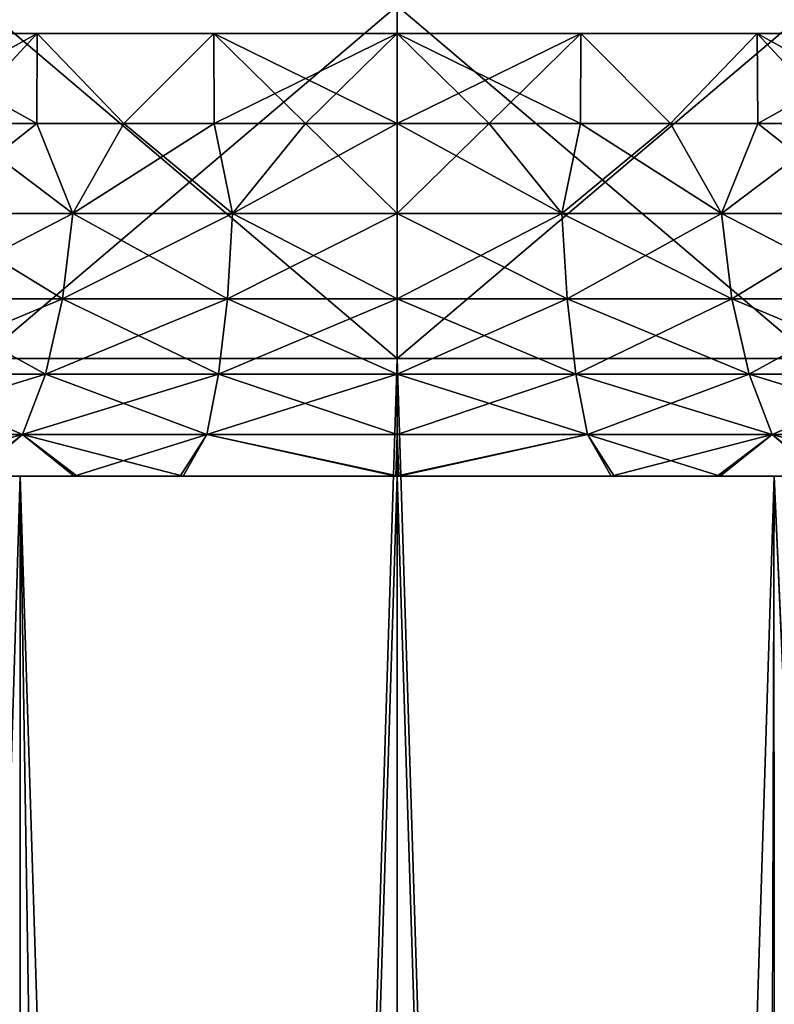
# Model space of a CAD drawing. Header units: millimetres. Extents: x -27 to 78, y -1 to 325.
# Tile 55 of 128: x -3 to 3, y 113 to 121. Entities that reach past the tile are written whole.
import ezdxf

# ---------------------------------------------------------------- set-up
doc = ezdxf.new("R2010")
doc.units = ezdxf.units.MM
doc.header["$LTSCALE"] = 65.185185
for name, color, linetype in [('1', 7, 'CONTINUOUS'), ('2', 7, 'CONTINUOUS'), ('234', 7, 'CONTINUOUS'), ('3', 7, 'CONTINUOUS'), ('4', 7, 'CONTINUOUS'), ('42', 7, 'CONTINUOUS'), ('43', 7, 'CONTINUOUS'), ('44', 7, 'CONTINUOUS'), ('45', 7, 'CONTINUOUS'), ('46', 7, 'CONTINUOUS'), ('47', 7, 'CONTINUOUS'), ('48', 7, 'CONTINUOUS'), ('49', 7, 'CONTINUOUS')]:
    doc.layers.add(name, color=color, linetype=linetype)

msp = doc.modelspace()

# ---------------------------------------------------------------- linework, layer by layer
at = {"layer": '1', "color": 7, "linetype": 'CONTINUOUS', "true_color": 0x96918c}
for points in [[(-3.5198, 6.4, 22.2229), (0, 6.4, 22.5), (-3.5196, 118.4, 22.2229), (-3.5198, 6.4, 22.2229)], [(0, 6.4, -22.5), (-3.5198, 6.4, -22.2229), (0, 118.4, -22.5), (0, 6.4, -22.5)], [(0, 118.4, -22.5), (-3.5198, 6.4, -22.2229), (-3.5196, 118.4, -22.2229), (0, 118.4, -22.5)], [(-3.5196, 118.4, 22.2229), (0, 6.4, 22.5), (0, 118.4, 22.5), (-3.5196, 118.4, 22.2229)]]:
    msp.add_3dface(points, dxfattribs=at)
at = {"layer": '2', "color": 7, "linetype": 'CONTINUOUS', "true_color": 0x96918c}
for points in [[(0, 118.4, 22.5), (0, 6.4, 22.5), (3.5198, 6.4, 22.2229), (0, 118.4, 22.5)], [(0, 6.4, -22.5), (0, 118.4, -22.5), (3.5196, 118.4, -22.2229), (0, 6.4, -22.5)], [(0, 6.4, -22.5), (3.5196, 118.4, -22.2229), (3.5198, 6.4, -22.2229), (0, 6.4, -22.5)], [(3.5196, 118.4, 22.2229), (0, 118.4, 22.5), (3.5198, 6.4, 22.2229), (3.5196, 118.4, 22.2229)]]:
    msp.add_3dface(points, dxfattribs=at)
at = {"layer": '234', "linetype": 'CONTINUOUS'}
for points in [[(8, 121.1625), (-8, 121.1625), (-7.8462, 121.1625, -1.5609), (8, 121.1625)], [(-8, 121.1625), (8, 121.1625), (7.8462, 121.1625, 1.5609), (-8, 121.1625)], [(-8, 121.1625), (7.8462, 121.1625, 1.5609), (-7.8462, 121.1625, 1.5609), (-8, 121.1625)], [(8, 121.1625), (-7.8462, 121.1625, -1.5609), (7.8462, 121.1625, -1.5609), (8, 121.1625)], [(-7.8462, 121.1625, -1.5609), (-7.391, 121.1625, -3.0615), (7.8462, 121.1625, -1.5609), (-7.8462, 121.1625, -1.5609)], [(7.8462, 121.1625, 1.5609), (7.391, 121.1625, 3.0615), (-7.8462, 121.1625, 1.5609), (7.8462, 121.1625, 1.5609)], [(7.391, 121.1625, 3.0615), (-7.391, 121.1625, 3.0615), (-7.8462, 121.1625, 1.5609), (7.391, 121.1625, 3.0615)], [(-7.391, 121.1625, -3.0615), (-6.6518, 121.1625, -4.4444), (7.391, 121.1625, -3.0615), (-7.391, 121.1625, -3.0615)], [(-7.391, 121.1625, -3.0615), (7.391, 121.1625, -3.0615), (7.8462, 121.1625, -1.5609), (-7.391, 121.1625, -3.0615)], [(7.391, 121.1625, 3.0615), (6.6518, 121.1625, 4.4444), (-7.391, 121.1625, 3.0615), (7.391, 121.1625, 3.0615)], [(6.6518, 121.1625, 4.4444), (-6.6518, 121.1625, 4.4444), (-7.391, 121.1625, 3.0615), (6.6518, 121.1625, 4.4444)], [(-6.6518, 121.1625, -4.4444), (-5.6569, 121.1625, -5.6569), (6.6518, 121.1625, -4.4444), (-6.6518, 121.1625, -4.4444)], [(-6.6518, 121.1625, -4.4444), (6.6518, 121.1625, -4.4444), (7.391, 121.1625, -3.0615), (-6.6518, 121.1625, -4.4444)], [(6.6518, 121.1625, 4.4444), (5.6569, 121.1625, 5.6569), (-6.6518, 121.1625, 4.4444), (6.6518, 121.1625, 4.4444)], [(5.6569, 121.1625, 5.6569), (-5.6569, 121.1625, 5.6569), (-6.6518, 121.1625, 4.4444), (5.6569, 121.1625, 5.6569)], [(-5.6569, 121.1625, -5.6569), (-4.4444, 121.1625, -6.6518), (5.6569, 121.1625, -5.6569), (-5.6569, 121.1625, -5.6569)], [(-5.6569, 121.1625, -5.6569), (5.6569, 121.1625, -5.6569), (6.6518, 121.1625, -4.4444), (-5.6569, 121.1625, -5.6569)], [(5.6569, 121.1625, 5.6569), (4.4444, 121.1625, 6.6518), (-5.6569, 121.1625, 5.6569), (5.6569, 121.1625, 5.6569)], [(4.4444, 121.1625, 6.6518), (-4.4444, 121.1625, 6.6518), (-5.6569, 121.1625, 5.6569), (4.4444, 121.1625, 6.6518)], [(-4.4444, 121.1625, -6.6518), (-3.0615, 121.1625, -7.391), (4.4444, 121.1625, -6.6518), (-4.4444, 121.1625, -6.6518)], [(-4.4444, 121.1625, -6.6518), (4.4444, 121.1625, -6.6518), (5.6569, 121.1625, -5.6569), (-4.4444, 121.1625, -6.6518)], [(4.4444, 121.1625, 6.6518), (3.0615, 121.1625, 7.391), (-4.4444, 121.1625, 6.6518), (4.4444, 121.1625, 6.6518)], [(3.0615, 121.1625, 7.391), (-3.0615, 121.1625, 7.391), (-4.4444, 121.1625, 6.6518), (3.0615, 121.1625, 7.391)], [(-3.0615, 121.1625, -7.391), (-1.5609, 121.1625, -7.8462), (3.0615, 121.1625, -7.391), (-3.0615, 121.1625, -7.391)], [(-3.0615, 121.1625, -7.391), (3.0615, 121.1625, -7.391), (4.4444, 121.1625, -6.6518), (-3.0615, 121.1625, -7.391)], [(3.0615, 121.1625, 7.391), (1.5609, 121.1625, 7.8462), (-3.0615, 121.1625, 7.391), (3.0615, 121.1625, 7.391)], [(1.5609, 121.1625, 7.8462), (-1.5609, 121.1625, 7.8462), (-3.0615, 121.1625, 7.391), (1.5609, 121.1625, 7.8462)], [(-1.5609, 121.1625, -7.8462), (0, 121.1625, -8), (1.5609, 121.1625, -7.8462), (-1.5609, 121.1625, -7.8462)], [(-1.5609, 121.1625, -7.8462), (1.5609, 121.1625, -7.8462), (3.0615, 121.1625, -7.391), (-1.5609, 121.1625, -7.8462)], [(1.5609, 121.1625, 7.8462), (0, 121.1625, 8), (-1.5609, 121.1625, 7.8462), (1.5609, 121.1625, 7.8462)]]:
    msp.add_3dface(points, dxfattribs=at)
at = {"layer": '3', "color": 7, "linetype": 'CONTINUOUS', "true_color": 0x96918c}
for points in [[(-6.3353, 117.4, 19.4965), (-3.2067, 117.4, 20.2476), (-6.332, 16.2124, 19.4976), (-6.3353, 117.4, 19.4965)], [(-3.2067, 117.4, -20.2476), (-6.3353, 117.4, -19.4965), (-3.2142, 15.6812, -20.2464), (-3.2067, 117.4, -20.2476)], [(-6.332, 16.2124, 19.4976), (-3.2067, 117.4, 20.2476), (-3.2055, 16.2436, 20.2478), (-6.332, 16.2124, 19.4976)], [(-1.6102, 15.6655, -20.4367), (-3.2067, 117.4, -20.2476), (-3.2142, 15.6812, -20.2464), (-1.6102, 15.6655, -20.4367)], [(-3.2067, 117.4, 20.2476), (0, 117.4, 20.5), (-3.2055, 16.2436, 20.2478), (-3.2067, 117.4, 20.2476)], [(0, 117.4, -20.5), (-3.2067, 117.4, -20.2476), (0, 15.6499, -20.5), (0, 117.4, -20.5)], [(0, 15.6499, -20.5), (-3.2067, 117.4, -20.2476), (-1.6102, 15.6655, -20.4367), (0, 15.6499, -20.5)], [(-3.2055, 16.2436, 20.2478), (0, 117.4, 20.5), (0, 16.2749, 20.5), (-3.2055, 16.2436, 20.2478)]]:
    msp.add_3dface(points, dxfattribs=at)
at = {"layer": '4', "color": 7, "linetype": 'CONTINUOUS', "true_color": 0x96918c}
for points in [[(0, 16.2749, 20.5), (0, 117.4, 20.5), (3.2066, 117.4, 20.2476), (0, 16.2749, 20.5)], [(0, 117.4, -20.5), (0, 15.6499, -20.5), (3.2128, 15.6186, -20.2467), (0, 117.4, -20.5)], [(3.2066, 117.4, -20.2476), (0, 117.4, -20.5), (3.2128, 15.6186, -20.2467), (3.2066, 117.4, -20.2476)], [(0, 16.2749, 20.5), (3.2066, 117.4, 20.2476), (2.8677, 16.3028, 20.2984), (0, 16.2749, 20.5)], [(2.8677, 16.3028, 20.2984), (3.2066, 117.4, 20.2476), (5, 76.6114, 19.8809), (2.8677, 16.3028, 20.2984)], [(3.2066, 117.4, 20.2476), (6.3352, 117.4, 19.4965), (5, 76.6114, 19.8809), (3.2066, 117.4, 20.2476)]]:
    msp.add_3dface(points, dxfattribs=at)
at = {"layer": '42', "color": 7, "linetype": 'CONTINUOUS', "true_color": 0x96918c}
for points in [[(-3.5366, 118.4, -22.3216), (-3.5359, 121.4, -22.3217), (-0.0003, 118.4, -22.6), (-3.5366, 118.4, -22.3216)], [(-3.5359, 121.4, -22.3217), (0.0003, 121.4, -22.6), (-0.0003, 118.4, -22.6), (-3.5359, 121.4, -22.3217)], [(-0.0003, 118.4, -22.6), (0.0003, 121.4, -22.6), (3.5359, 118.4, -22.3217), (-0.0003, 118.4, -22.6)], [(0.0003, 121.4, -22.6), (3.5366, 121.4, -22.3216), (3.5359, 118.4, -22.3217), (0.0003, 121.4, -22.6)]]:
    msp.add_3dface(points, dxfattribs=at)
at = {"layer": '43', "color": 7, "linetype": 'CONTINUOUS', "true_color": 0x96918c}
for points in [[(-0.0003, 121.4, 22.6), (-3.5366, 121.4, 22.3216), (-3.5359, 118.4, 22.3217), (-0.0003, 121.4, 22.6)], [(0.0003, 118.4, 22.6), (-0.0003, 121.4, 22.6), (-3.5359, 118.4, 22.3217), (0.0003, 118.4, 22.6)], [(3.5359, 121.4, 22.3217), (-0.0003, 121.4, 22.6), (0.0003, 118.4, 22.6), (3.5359, 121.4, 22.3217)], [(3.5366, 118.4, 22.3216), (3.5359, 121.4, 22.3217), (0.0003, 118.4, 22.6), (3.5366, 118.4, 22.3216)]]:
    msp.add_3dface(points, dxfattribs=at)
at = {"layer": '44', "color": 7, "linetype": 'CONTINUOUS', "true_color": 0x96918c}
for points in [[(0, 118.4, -22.5), (-3.5196, 118.4, -22.2229), (-3.5366, 118.4, -22.3216), (0, 118.4, -22.5)], [(0, 118.4, -22.5), (-3.5366, 118.4, -22.3216), (-0.0003, 118.4, -22.6), (0, 118.4, -22.5)], [(-3.5196, 118.4, 22.2229), (0, 118.4, 22.5), (-3.5359, 118.4, 22.3217), (-3.5196, 118.4, 22.2229)], [(0, 118.4, 22.5), (0.0003, 118.4, 22.6), (-3.5359, 118.4, 22.3217), (0, 118.4, 22.5)], [(0, 118.4, -22.5), (-0.0003, 118.4, -22.6), (3.5359, 118.4, -22.3217), (0, 118.4, -22.5)], [(3.5196, 118.4, -22.2229), (0, 118.4, -22.5), (3.5359, 118.4, -22.3217), (3.5196, 118.4, -22.2229)], [(0, 118.4, 22.5), (3.5196, 118.4, 22.2229), (3.5366, 118.4, 22.3216), (0, 118.4, 22.5)], [(0, 118.4, 22.5), (3.5366, 118.4, 22.3216), (0.0003, 118.4, 22.6), (0, 118.4, 22.5)]]:
    msp.add_3dface(points, dxfattribs=at)
at = {"layer": '45', "color": 7, "linetype": 'CONTINUOUS', "true_color": 0x96918c}
for points in [[(-16.5847, 117.4, 12.0497), (-18.2658, 117.4, 9.3064), (16.5847, 117.4, 12.0497), (-16.5847, 117.4, 12.0497)], [(16.5847, 117.4, 12.0497), (-18.2658, 117.4, 9.3064), (-0.0129, 117.4, 9.9999), (16.5847, 117.4, 12.0497)], [(-0.0129, 117.4, 9.9999), (-18.2658, 117.4, 9.3064), (-1.846, 117.4, 9.8282), (-0.0129, 117.4, 9.9999)], [(-1.846, 117.4, 9.8282), (-18.2658, 117.4, 9.3064), (-2.7471, 117.4, 9.6152), (-1.846, 117.4, 9.8282)], [(-2.7471, 117.4, 9.6152), (-18.2658, 117.4, 9.3064), (-3.6297, 117.4, 9.3176), (-2.7471, 117.4, 9.6152)], [(-14.4957, 117.4, 14.4957), (-16.5847, 117.4, 12.0497), (14.4957, 117.4, 14.4957), (-14.4957, 117.4, 14.4957)], [(-16.5847, 117.4, 12.0497), (16.5847, 117.4, 12.0497), (14.4957, 117.4, 14.4957), (-16.5847, 117.4, 12.0497)], [(-16.5847, 117.4, -12.0497), (-14.4957, 117.4, -14.4957), (16.5847, 117.4, -12.0497), (-16.5847, 117.4, -12.0497)], [(-16.5847, 117.4, -12.0497), (16.5847, 117.4, -12.0497), (18.2659, 117.4, -9.3063), (-16.5847, 117.4, -12.0497)], [(-16.5847, 117.4, -12.0497), (18.2659, 117.4, -9.3063), (0.0129, 117.4, -9.9999), (-16.5847, 117.4, -12.0497)], [(-3.6051, 117.4, -9.3272), (-16.5847, 117.4, -12.0497), (-2.7219, 117.4, -9.6224), (-3.6051, 117.4, -9.3272)], [(-2.7219, 117.4, -9.6224), (-16.5847, 117.4, -12.0497), (-1.8201, 117.4, -9.833), (-2.7219, 117.4, -9.6224)], [(-1.8201, 117.4, -9.833), (-16.5847, 117.4, -12.0497), (0.0129, 117.4, -9.9999), (-1.8201, 117.4, -9.833)], [(-12.0497, 117.4, 16.5847), (-14.4957, 117.4, 14.4957), (12.0497, 117.4, 16.5847), (-12.0497, 117.4, 16.5847)], [(-14.4957, 117.4, 14.4957), (14.4957, 117.4, 14.4957), (12.0497, 117.4, 16.5847), (-14.4957, 117.4, 14.4957)], [(-14.4957, 117.4, -14.4957), (-12.0497, 117.4, -16.5847), (14.4957, 117.4, -14.4957), (-14.4957, 117.4, -14.4957)], [(-14.4957, 117.4, -14.4957), (14.4957, 117.4, -14.4957), (16.5847, 117.4, -12.0497), (-14.4957, 117.4, -14.4957)], [(-9.3064, 117.4, 18.2658), (-12.0497, 117.4, 16.5847), (9.3063, 117.4, 18.2659), (-9.3064, 117.4, 18.2658)], [(-12.0497, 117.4, 16.5847), (12.0497, 117.4, 16.5847), (9.3063, 117.4, 18.2659), (-12.0497, 117.4, 16.5847)], [(-12.0497, 117.4, -16.5847), (-9.3064, 117.4, -18.2658), (12.0497, 117.4, -16.5847), (-12.0497, 117.4, -16.5847)], [(-12.0497, 117.4, -16.5847), (12.0497, 117.4, -16.5847), (14.4957, 117.4, -14.4957), (-12.0497, 117.4, -16.5847)], [(-6.3353, 117.4, 19.4965), (-9.3064, 117.4, 18.2658), (6.3352, 117.4, 19.4965), (-6.3353, 117.4, 19.4965)], [(-9.3064, 117.4, 18.2658), (9.3063, 117.4, 18.2659), (6.3352, 117.4, 19.4965), (-9.3064, 117.4, 18.2658)], [(-9.3064, 117.4, -18.2658), (-6.3353, 117.4, -19.4965), (9.3063, 117.4, -18.2659), (-9.3064, 117.4, -18.2658)], [(-9.3064, 117.4, -18.2658), (9.3063, 117.4, -18.2659), (12.0497, 117.4, -16.5847), (-9.3064, 117.4, -18.2658)], [(-3.2067, 117.4, 20.2476), (-6.3353, 117.4, 19.4965), (3.2066, 117.4, 20.2476), (-3.2067, 117.4, 20.2476)], [(-6.3353, 117.4, 19.4965), (6.3352, 117.4, 19.4965), (3.2066, 117.4, 20.2476), (-6.3353, 117.4, 19.4965)], [(-6.3353, 117.4, -19.4965), (-3.2067, 117.4, -20.2476), (6.3352, 117.4, -19.4965), (-6.3353, 117.4, -19.4965)], [(-6.3353, 117.4, -19.4965), (6.3352, 117.4, -19.4965), (9.3063, 117.4, -18.2659), (-6.3353, 117.4, -19.4965)], [(0, 117.4, 20.5), (-3.2067, 117.4, 20.2476), (3.2066, 117.4, 20.2476), (0, 117.4, 20.5)], [(-3.2067, 117.4, -20.2476), (0, 117.4, -20.5), (3.2066, 117.4, -20.2476), (-3.2067, 117.4, -20.2476)], [(-3.2067, 117.4, -20.2476), (3.2066, 117.4, -20.2476), (6.3352, 117.4, -19.4965), (-3.2067, 117.4, -20.2476)], [(1.8201, 117.4, 9.833), (16.5847, 117.4, 12.0497), (-0.0129, 117.4, 9.9999), (1.8201, 117.4, 9.833)], [(0.0129, 117.4, -9.9999), (18.2659, 117.4, -9.3063), (1.846, 117.4, -9.8282), (0.0129, 117.4, -9.9999)], [(2.7219, 117.4, 9.6224), (16.5847, 117.4, 12.0497), (1.8201, 117.4, 9.833), (2.7219, 117.4, 9.6224)], [(1.846, 117.4, -9.8282), (18.2659, 117.4, -9.3063), (2.7471, 117.4, -9.6152), (1.846, 117.4, -9.8282)], [(3.6051, 117.4, 9.3272), (16.5847, 117.4, 12.0497), (2.7219, 117.4, 9.6224), (3.6051, 117.4, 9.3272)], [(2.7471, 117.4, -9.6152), (18.2659, 117.4, -9.3063), (3.6297, 117.4, -9.3176), (2.7471, 117.4, -9.6152)]]:
    msp.add_3dface(points, dxfattribs=at)
at = {"layer": '46', "color": 7, "linetype": 'CONTINUOUS', "true_color": 0x96918c}
for points in [[(-2.7586, 119.634, -7.5791), (-3.7725, 120.4, -7.0547), (-4.0328, 119.634, -6.9849), (-2.7586, 119.634, -7.5791)], [(-3.0656, 120.4, -7.3893), (-3.7725, 120.4, -7.0547), (-2.7586, 119.634, -7.5791), (-3.0656, 120.4, -7.3893)], [(-2.3236, 120.4, -7.6551), (-3.0656, 120.4, -7.3893), (-2.7586, 119.634, -7.5791), (-2.3236, 120.4, -7.6551)], [(-1.4006, 119.634, -7.943), (-2.3236, 120.4, -7.6551), (-2.7586, 119.634, -7.5791), (-1.4006, 119.634, -7.943)], [(-1.5579, 120.4, -7.8468), (-2.3236, 120.4, -7.6551), (-1.4006, 119.634, -7.943), (-1.5579, 120.4, -7.8468)], [(-0.7805, 120.4, -7.9618), (-1.5579, 120.4, -7.8468), (-1.4006, 119.634, -7.943), (-0.7805, 120.4, -7.9618)], [(0, 119.634, -8.0655), (-0.7805, 120.4, -7.9618), (-1.4006, 119.634, -7.943), (0, 119.634, -8.0655)], [(0, 120.4, -8), (-0.7805, 120.4, -7.9618), (0, 119.634, -8.0655), (0, 120.4, -8)], [(0.7805, 120.4, -7.9618), (0, 120.4, -8), (1.4006, 119.634, -7.943), (0.7805, 120.4, -7.9618)], [(1.4006, 119.634, -7.943), (0, 120.4, -8), (0, 119.634, -8.0655), (1.4006, 119.634, -7.943)], [(1.5579, 120.4, -7.8468), (0.7805, 120.4, -7.9618), (1.4006, 119.634, -7.943), (1.5579, 120.4, -7.8468)], [(2.7586, 119.634, -7.5791), (1.5579, 120.4, -7.8468), (1.4006, 119.634, -7.943), (2.7586, 119.634, -7.5791)], [(2.3236, 120.4, -7.6551), (1.5579, 120.4, -7.8468), (2.7586, 119.634, -7.5791), (2.3236, 120.4, -7.6551)], [(3.0656, 120.4, -7.3893), (2.3236, 120.4, -7.6551), (2.7586, 119.634, -7.5791), (3.0656, 120.4, -7.3893)], [(4.0328, 119.634, -6.9849), (3.0656, 120.4, -7.3893), (2.7586, 119.634, -7.5791), (4.0328, 119.634, -6.9849)], [(3.7725, 120.4, -7.0547), (3.0656, 120.4, -7.3893), (4.0328, 119.634, -6.9849), (3.7725, 120.4, -7.0547)], [(-2.8456, 118.9076, -7.8181), (-4.0328, 119.634, -6.9849), (-4.1599, 118.9076, -7.2052), (-2.8456, 118.9076, -7.8181)], [(-2.7586, 119.634, -7.5791), (-4.0328, 119.634, -6.9849), (-2.8456, 118.9076, -7.8181), (-2.7586, 119.634, -7.5791)], [(-1.4447, 118.9076, -8.1934), (-2.7586, 119.634, -7.5791), (-2.8456, 118.9076, -7.8181), (-1.4447, 118.9076, -8.1934)], [(-1.4006, 119.634, -7.943), (-2.7586, 119.634, -7.5791), (-1.4447, 118.9076, -8.1934), (-1.4006, 119.634, -7.943)], [(0, 118.9076, -8.3198), (-1.4006, 119.634, -7.943), (-1.4447, 118.9076, -8.1934), (0, 118.9076, -8.3198)], [(0, 119.634, -8.0655), (-1.4006, 119.634, -7.943), (0, 118.9076, -8.3198), (0, 119.634, -8.0655)], [(1.4006, 119.634, -7.943), (0, 119.634, -8.0655), (1.4447, 118.9076, -8.1934), (1.4006, 119.634, -7.943)], [(1.4447, 118.9076, -8.1934), (0, 119.634, -8.0655), (0, 118.9076, -8.3198), (1.4447, 118.9076, -8.1934)], [(2.7586, 119.634, -7.5791), (1.4006, 119.634, -7.943), (2.8456, 118.9076, -7.8181), (2.7586, 119.634, -7.5791)], [(2.8456, 118.9076, -7.8181), (1.4006, 119.634, -7.943), (1.4447, 118.9076, -8.1934), (2.8456, 118.9076, -7.8181)], [(4.0328, 119.634, -6.9849), (2.7586, 119.634, -7.5791), (4.1599, 118.9076, -7.2052), (4.0328, 119.634, -6.9849)], [(4.1599, 118.9076, -7.2052), (2.7586, 119.634, -7.5791), (2.8456, 118.9076, -7.8181), (4.1599, 118.9076, -7.2052)], [(-2.9916, 118.2675, -8.2195), (-4.1599, 118.9076, -7.2052), (-4.3735, 118.2675, -7.5751), (-2.9916, 118.2675, -8.2195)], [(-2.8456, 118.9076, -7.8181), (-4.1599, 118.9076, -7.2052), (-2.9916, 118.2675, -8.2195), (-2.8456, 118.9076, -7.8181)], [(-1.5189, 118.2675, -8.6141), (-2.8456, 118.9076, -7.8181), (-2.9916, 118.2675, -8.2195), (-1.5189, 118.2675, -8.6141)], [(-1.4447, 118.9076, -8.1934), (-2.8456, 118.9076, -7.8181), (-1.5189, 118.2675, -8.6141), (-1.4447, 118.9076, -8.1934)], [(0, 118.2675, -8.747), (-1.4447, 118.9076, -8.1934), (-1.5189, 118.2675, -8.6141), (0, 118.2675, -8.747)], [(0, 118.9076, -8.3198), (-1.4447, 118.9076, -8.1934), (0, 118.2675, -8.747), (0, 118.9076, -8.3198)], [(1.4447, 118.9076, -8.1934), (0, 118.9076, -8.3198), (1.5189, 118.2675, -8.6141), (1.4447, 118.9076, -8.1934)], [(1.5189, 118.2675, -8.6141), (0, 118.9076, -8.3198), (0, 118.2675, -8.747), (1.5189, 118.2675, -8.6141)], [(2.8456, 118.9076, -7.8181), (1.4447, 118.9076, -8.1934), (2.9916, 118.2675, -8.2195), (2.8456, 118.9076, -7.8181)], [(2.9916, 118.2675, -8.2195), (1.4447, 118.9076, -8.1934), (1.5189, 118.2675, -8.6141), (2.9916, 118.2675, -8.2195)], [(4.1599, 118.9076, -7.2052), (2.8456, 118.9076, -7.8181), (4.3735, 118.2675, -7.5751), (4.1599, 118.9076, -7.2052)], [(4.3735, 118.2675, -7.5751), (2.8456, 118.9076, -7.8181), (2.9916, 118.2675, -8.2195), (4.3735, 118.2675, -7.5751)], [(-3.1876, 117.7538, -8.7579), (-4.3735, 118.2675, -7.5751), (-4.66, 117.7538, -8.0714), (-3.1876, 117.7538, -8.7579)], [(-2.9916, 118.2675, -8.2195), (-4.3735, 118.2675, -7.5751), (-3.1876, 117.7538, -8.7579), (-2.9916, 118.2675, -8.2195)], [(-1.6184, 117.7538, -9.1784), (-2.9916, 118.2675, -8.2195), (-3.1876, 117.7538, -8.7579), (-1.6184, 117.7538, -9.1784)], [(-1.5189, 118.2675, -8.6141), (-2.9916, 118.2675, -8.2195), (-1.6184, 117.7538, -9.1784), (-1.5189, 118.2675, -8.6141)], [(0, 117.7538, -9.32), (-1.5189, 118.2675, -8.6141), (-1.6184, 117.7538, -9.1784), (0, 117.7538, -9.32)], [(0, 118.2675, -8.747), (-1.5189, 118.2675, -8.6141), (0, 117.7538, -9.32), (0, 118.2675, -8.747)], [(1.5189, 118.2675, -8.6141), (0, 118.2675, -8.747), (1.6184, 117.7538, -9.1784), (1.5189, 118.2675, -8.6141)], [(1.6184, 117.7538, -9.1784), (0, 118.2675, -8.747), (0, 117.7538, -9.32), (1.6184, 117.7538, -9.1784)], [(2.9916, 118.2675, -8.2195), (1.5189, 118.2675, -8.6141), (3.1876, 117.7538, -8.7579), (2.9916, 118.2675, -8.2195)], [(3.1876, 117.7538, -8.7579), (1.5189, 118.2675, -8.6141), (1.6184, 117.7538, -9.1784), (3.1876, 117.7538, -8.7579)], [(4.3735, 118.2675, -7.5751), (2.9916, 118.2675, -8.2195), (4.66, 117.7538, -8.0714), (4.3735, 118.2675, -7.5751)], [(4.66, 117.7538, -8.0714), (2.9916, 118.2675, -8.2195), (3.1876, 117.7538, -8.7579), (4.66, 117.7538, -8.0714)], [(-3.6051, 117.4, -9.3272), (-3.1876, 117.7538, -8.7579), (-4.66, 117.7538, -8.0714), (-3.6051, 117.4, -9.3272)], [(-3.6051, 117.4, -9.3272), (-2.7219, 117.4, -9.6224), (-3.1876, 117.7538, -8.7579), (-3.6051, 117.4, -9.3272)], [(-2.7219, 117.4, -9.6224), (-1.8201, 117.4, -9.833), (-3.1876, 117.7538, -8.7579), (-2.7219, 117.4, -9.6224)], [(-1.8201, 117.4, -9.833), (-1.6184, 117.7538, -9.1784), (-3.1876, 117.7538, -8.7579), (-1.8201, 117.4, -9.833)], [(-1.8201, 117.4, -9.833), (0.0129, 117.4, -9.9999), (-1.6184, 117.7538, -9.1784), (-1.8201, 117.4, -9.833)], [(0.0129, 117.4, -9.9999), (0, 117.7538, -9.32), (-1.6184, 117.7538, -9.1784), (0.0129, 117.4, -9.9999)], [(0.0129, 117.4, -9.9999), (1.6184, 117.7538, -9.1784), (0, 117.7538, -9.32), (0.0129, 117.4, -9.9999)], [(0.0129, 117.4, -9.9999), (1.846, 117.4, -9.8282), (1.6184, 117.7538, -9.1784), (0.0129, 117.4, -9.9999)], [(1.846, 117.4, -9.8282), (2.7471, 117.4, -9.6152), (1.6184, 117.7538, -9.1784), (1.846, 117.4, -9.8282)], [(2.7471, 117.4, -9.6152), (3.1876, 117.7538, -8.7579), (1.6184, 117.7538, -9.1784), (2.7471, 117.4, -9.6152)], [(2.7471, 117.4, -9.6152), (3.6297, 117.4, -9.3176), (3.1876, 117.7538, -8.7579), (2.7471, 117.4, -9.6152)], [(3.6297, 117.4, -9.3176), (4.4851, 117.4, -8.9377), (3.1876, 117.7538, -8.7579), (3.6297, 117.4, -9.3176)], [(4.4851, 117.4, -8.9377), (4.66, 117.7538, -8.0714), (3.1876, 117.7538, -8.7579), (4.4851, 117.4, -8.9377)]]:
    msp.add_3dface(points, dxfattribs=at)
at = {"layer": '47', "color": 7, "linetype": 'CONTINUOUS', "true_color": 0x96918c}
for points in [[(-2.7586, 119.634, 7.5791), (-4.0328, 119.634, 6.9849), (-3.0656, 120.4, 7.3893), (-2.7586, 119.634, 7.5791)], [(-3.0656, 120.4, 7.3893), (-4.0328, 119.634, 6.9849), (-3.7725, 120.4, 7.0547), (-3.0656, 120.4, 7.3893)], [(-2.3236, 120.4, 7.6551), (-2.7586, 119.634, 7.5791), (-3.0656, 120.4, 7.3893), (-2.3236, 120.4, 7.6551)], [(-1.4006, 119.634, 7.943), (-2.7586, 119.634, 7.5791), (-1.5579, 120.4, 7.8468), (-1.4006, 119.634, 7.943)], [(-1.5579, 120.4, 7.8468), (-2.7586, 119.634, 7.5791), (-2.3236, 120.4, 7.6551), (-1.5579, 120.4, 7.8468)], [(-0.7805, 120.4, 7.9618), (-1.4006, 119.634, 7.943), (-1.5579, 120.4, 7.8468), (-0.7805, 120.4, 7.9618)], [(0, 119.634, 8.0655), (-1.4006, 119.634, 7.943), (0, 120.4, 8), (0, 119.634, 8.0655)], [(0, 120.4, 8), (-1.4006, 119.634, 7.943), (-0.7805, 120.4, 7.9618), (0, 120.4, 8)], [(1.4006, 119.634, 7.943), (0, 119.634, 8.0655), (0.7805, 120.4, 7.9618), (1.4006, 119.634, 7.943)], [(0.7805, 120.4, 7.9618), (0, 119.634, 8.0655), (0, 120.4, 8), (0.7805, 120.4, 7.9618)], [(1.5579, 120.4, 7.8468), (1.4006, 119.634, 7.943), (0.7805, 120.4, 7.9618), (1.5579, 120.4, 7.8468)], [(2.7586, 119.634, 7.5791), (1.4006, 119.634, 7.943), (2.3236, 120.4, 7.6551), (2.7586, 119.634, 7.5791)], [(2.3236, 120.4, 7.6551), (1.4006, 119.634, 7.943), (1.5579, 120.4, 7.8468), (2.3236, 120.4, 7.6551)], [(3.0656, 120.4, 7.3893), (2.7586, 119.634, 7.5791), (2.3236, 120.4, 7.6551), (3.0656, 120.4, 7.3893)], [(4.0328, 119.634, 6.9849), (2.7586, 119.634, 7.5791), (3.7725, 120.4, 7.0547), (4.0328, 119.634, 6.9849)], [(3.7725, 120.4, 7.0547), (2.7586, 119.634, 7.5791), (3.0656, 120.4, 7.3893), (3.7725, 120.4, 7.0547)], [(-2.8456, 118.9076, 7.8181), (-4.1599, 118.9076, 7.2052), (-2.7586, 119.634, 7.5791), (-2.8456, 118.9076, 7.8181)], [(-2.7586, 119.634, 7.5791), (-4.1599, 118.9076, 7.2052), (-4.0328, 119.634, 6.9849), (-2.7586, 119.634, 7.5791)], [(-1.4447, 118.9076, 8.1934), (-2.8456, 118.9076, 7.8181), (-1.4006, 119.634, 7.943), (-1.4447, 118.9076, 8.1934)], [(-1.4006, 119.634, 7.943), (-2.8456, 118.9076, 7.8181), (-2.7586, 119.634, 7.5791), (-1.4006, 119.634, 7.943)], [(0, 118.9076, 8.3198), (-1.4447, 118.9076, 8.1934), (0, 119.634, 8.0655), (0, 118.9076, 8.3198)], [(0, 119.634, 8.0655), (-1.4447, 118.9076, 8.1934), (-1.4006, 119.634, 7.943), (0, 119.634, 8.0655)], [(1.4447, 118.9076, 8.1934), (0, 118.9076, 8.3198), (1.4006, 119.634, 7.943), (1.4447, 118.9076, 8.1934)], [(1.4006, 119.634, 7.943), (0, 118.9076, 8.3198), (0, 119.634, 8.0655), (1.4006, 119.634, 7.943)], [(2.7586, 119.634, 7.5791), (1.4447, 118.9076, 8.1934), (1.4006, 119.634, 7.943), (2.7586, 119.634, 7.5791)], [(2.8456, 118.9076, 7.8181), (1.4447, 118.9076, 8.1934), (2.7586, 119.634, 7.5791), (2.8456, 118.9076, 7.8181)], [(4.0328, 119.634, 6.9849), (2.8456, 118.9076, 7.8181), (2.7586, 119.634, 7.5791), (4.0328, 119.634, 6.9849)], [(4.1599, 118.9076, 7.2052), (2.8456, 118.9076, 7.8181), (4.0328, 119.634, 6.9849), (4.1599, 118.9076, 7.2052)], [(-2.9916, 118.2675, 8.2195), (-4.3735, 118.2675, 7.5751), (-2.8456, 118.9076, 7.8181), (-2.9916, 118.2675, 8.2195)], [(-2.8456, 118.9076, 7.8181), (-4.3735, 118.2675, 7.5751), (-4.1599, 118.9076, 7.2052), (-2.8456, 118.9076, 7.8181)], [(-1.5189, 118.2675, 8.6141), (-2.9916, 118.2675, 8.2195), (-1.4447, 118.9076, 8.1934), (-1.5189, 118.2675, 8.6141)], [(-1.4447, 118.9076, 8.1934), (-2.9916, 118.2675, 8.2195), (-2.8456, 118.9076, 7.8181), (-1.4447, 118.9076, 8.1934)], [(0, 118.2675, 8.747), (-1.5189, 118.2675, 8.6141), (0, 118.9076, 8.3198), (0, 118.2675, 8.747)], [(0, 118.9076, 8.3198), (-1.5189, 118.2675, 8.6141), (-1.4447, 118.9076, 8.1934), (0, 118.9076, 8.3198)], [(1.5189, 118.2675, 8.6141), (0, 118.2675, 8.747), (1.4447, 118.9076, 8.1934), (1.5189, 118.2675, 8.6141)], [(1.4447, 118.9076, 8.1934), (0, 118.2675, 8.747), (0, 118.9076, 8.3198), (1.4447, 118.9076, 8.1934)], [(2.8456, 118.9076, 7.8181), (1.5189, 118.2675, 8.6141), (1.4447, 118.9076, 8.1934), (2.8456, 118.9076, 7.8181)], [(2.9916, 118.2675, 8.2195), (1.5189, 118.2675, 8.6141), (2.8456, 118.9076, 7.8181), (2.9916, 118.2675, 8.2195)], [(4.1599, 118.9076, 7.2052), (2.9916, 118.2675, 8.2195), (2.8456, 118.9076, 7.8181), (4.1599, 118.9076, 7.2052)], [(4.3735, 118.2675, 7.5751), (2.9916, 118.2675, 8.2195), (4.1599, 118.9076, 7.2052), (4.3735, 118.2675, 7.5751)], [(-3.1876, 117.7538, 8.7579), (-4.66, 117.7538, 8.0714), (-2.9916, 118.2675, 8.2195), (-3.1876, 117.7538, 8.7579)], [(-2.9916, 118.2675, 8.2195), (-4.66, 117.7538, 8.0714), (-4.3735, 118.2675, 7.5751), (-2.9916, 118.2675, 8.2195)], [(-1.6184, 117.7538, 9.1784), (-3.1876, 117.7538, 8.7579), (-1.5189, 118.2675, 8.6141), (-1.6184, 117.7538, 9.1784)], [(-1.5189, 118.2675, 8.6141), (-3.1876, 117.7538, 8.7579), (-2.9916, 118.2675, 8.2195), (-1.5189, 118.2675, 8.6141)], [(0, 117.7538, 9.32), (-1.6184, 117.7538, 9.1784), (0, 118.2675, 8.747), (0, 117.7538, 9.32)], [(0, 118.2675, 8.747), (-1.6184, 117.7538, 9.1784), (-1.5189, 118.2675, 8.6141), (0, 118.2675, 8.747)], [(1.6184, 117.7538, 9.1784), (0, 117.7538, 9.32), (1.5189, 118.2675, 8.6141), (1.6184, 117.7538, 9.1784)], [(1.5189, 118.2675, 8.6141), (0, 117.7538, 9.32), (0, 118.2675, 8.747), (1.5189, 118.2675, 8.6141)], [(2.9916, 118.2675, 8.2195), (1.6184, 117.7538, 9.1784), (1.5189, 118.2675, 8.6141), (2.9916, 118.2675, 8.2195)], [(3.1876, 117.7538, 8.7579), (1.6184, 117.7538, 9.1784), (2.9916, 118.2675, 8.2195), (3.1876, 117.7538, 8.7579)], [(4.3735, 118.2675, 7.5751), (3.1876, 117.7538, 8.7579), (2.9916, 118.2675, 8.2195), (4.3735, 118.2675, 7.5751)], [(4.66, 117.7538, 8.0714), (3.1876, 117.7538, 8.7579), (4.3735, 118.2675, 7.5751), (4.66, 117.7538, 8.0714)], [(-3.1876, 117.7538, 8.7579), (-4.4851, 117.4, 8.9377), (-4.66, 117.7538, 8.0714), (-3.1876, 117.7538, 8.7579)], [(-3.6297, 117.4, 9.3176), (-4.4851, 117.4, 8.9377), (-3.1876, 117.7538, 8.7579), (-3.6297, 117.4, 9.3176)], [(-2.7471, 117.4, 9.6152), (-3.6297, 117.4, 9.3176), (-3.1876, 117.7538, 8.7579), (-2.7471, 117.4, 9.6152)], [(-1.6184, 117.7538, 9.1784), (-2.7471, 117.4, 9.6152), (-3.1876, 117.7538, 8.7579), (-1.6184, 117.7538, 9.1784)], [(-1.846, 117.4, 9.8282), (-2.7471, 117.4, 9.6152), (-1.6184, 117.7538, 9.1784), (-1.846, 117.4, 9.8282)], [(-0.0129, 117.4, 9.9999), (-1.846, 117.4, 9.8282), (-1.6184, 117.7538, 9.1784), (-0.0129, 117.4, 9.9999)], [(0, 117.7538, 9.32), (-0.0129, 117.4, 9.9999), (-1.6184, 117.7538, 9.1784), (0, 117.7538, 9.32)], [(1.8201, 117.4, 9.833), (-0.0129, 117.4, 9.9999), (1.6184, 117.7538, 9.1784), (1.8201, 117.4, 9.833)], [(1.6184, 117.7538, 9.1784), (-0.0129, 117.4, 9.9999), (0, 117.7538, 9.32), (1.6184, 117.7538, 9.1784)], [(3.1876, 117.7538, 8.7579), (1.8201, 117.4, 9.833), (1.6184, 117.7538, 9.1784), (3.1876, 117.7538, 8.7579)], [(2.7219, 117.4, 9.6224), (1.8201, 117.4, 9.833), (3.1876, 117.7538, 8.7579), (2.7219, 117.4, 9.6224)], [(3.6051, 117.4, 9.3272), (2.7219, 117.4, 9.6224), (3.1876, 117.7538, 8.7579), (3.6051, 117.4, 9.3272)], [(4.66, 117.7538, 8.0714), (3.6051, 117.4, 9.3272), (3.1876, 117.7538, 8.7579), (4.66, 117.7538, 8.0714)]]:
    msp.add_3dface(points, dxfattribs=at)
at = {"layer": '48', "color": 7, "linetype": 'CONTINUOUS', "true_color": 0x96918c}
for points in [[(-3.7725, 120.4, -7.0547), (-3.0656, 120.4, -7.3893), (-4.4444, 121.1625, -6.6518), (-3.7725, 120.4, -7.0547)], [(-4.4444, 121.1625, -6.6518), (-3.0656, 120.4, -7.3893), (-3.0615, 121.1625, -7.391), (-4.4444, 121.1625, -6.6518)], [(-3.0656, 120.4, -7.3893), (-2.3236, 120.4, -7.6551), (-3.0615, 121.1625, -7.391), (-3.0656, 120.4, -7.3893)], [(-3.0615, 121.1625, -7.391), (-2.3236, 120.4, -7.6551), (-1.5609, 121.1625, -7.8462), (-3.0615, 121.1625, -7.391)], [(-2.3236, 120.4, -7.6551), (-1.5579, 120.4, -7.8468), (-1.5609, 121.1625, -7.8462), (-2.3236, 120.4, -7.6551)], [(-1.5579, 120.4, -7.8468), (-0.7805, 120.4, -7.9618), (-1.5609, 121.1625, -7.8462), (-1.5579, 120.4, -7.8468)], [(-0.7805, 120.4, -7.9618), (0, 120.4, -8), (-1.5609, 121.1625, -7.8462), (-0.7805, 120.4, -7.9618)], [(-1.5609, 121.1625, -7.8462), (0, 120.4, -8), (0, 121.1625, -8), (-1.5609, 121.1625, -7.8462)], [(0, 120.4, -8), (0.7805, 120.4, -7.9618), (0, 121.1625, -8), (0, 120.4, -8)], [(0.7805, 120.4, -7.9618), (1.5579, 120.4, -7.8468), (0, 121.1625, -8), (0.7805, 120.4, -7.9618)], [(0, 121.1625, -8), (1.5579, 120.4, -7.8468), (1.5609, 121.1625, -7.8462), (0, 121.1625, -8)], [(1.5579, 120.4, -7.8468), (2.3236, 120.4, -7.6551), (1.5609, 121.1625, -7.8462), (1.5579, 120.4, -7.8468)], [(1.5609, 121.1625, -7.8462), (2.3236, 120.4, -7.6551), (3.0615, 121.1625, -7.391), (1.5609, 121.1625, -7.8462)], [(2.3236, 120.4, -7.6551), (3.0656, 120.4, -7.3893), (3.0615, 121.1625, -7.391), (2.3236, 120.4, -7.6551)], [(3.0656, 120.4, -7.3893), (3.7725, 120.4, -7.0547), (3.0615, 121.1625, -7.391), (3.0656, 120.4, -7.3893)], [(3.7725, 120.4, -7.0547), (4.4416, 120.4, -6.6538), (3.0615, 121.1625, -7.391), (3.7725, 120.4, -7.0547)], [(3.0615, 121.1625, -7.391), (4.4416, 120.4, -6.6538), (4.4444, 121.1625, -6.6518), (3.0615, 121.1625, -7.391)]]:
    msp.add_3dface(points, dxfattribs=at)
at = {"layer": '49', "color": 7, "linetype": 'CONTINUOUS', "true_color": 0x96918c}
for points in [[(-3.0615, 121.1625, 7.391), (-4.4416, 120.4, 6.6538), (-4.4444, 121.1625, 6.6518), (-3.0615, 121.1625, 7.391)], [(-3.7725, 120.4, 7.0547), (-4.4416, 120.4, 6.6538), (-3.0615, 121.1625, 7.391), (-3.7725, 120.4, 7.0547)], [(-3.0656, 120.4, 7.3893), (-3.7725, 120.4, 7.0547), (-3.0615, 121.1625, 7.391), (-3.0656, 120.4, 7.3893)], [(-2.3236, 120.4, 7.6551), (-3.0656, 120.4, 7.3893), (-3.0615, 121.1625, 7.391), (-2.3236, 120.4, 7.6551)], [(-1.5609, 121.1625, 7.8462), (-2.3236, 120.4, 7.6551), (-3.0615, 121.1625, 7.391), (-1.5609, 121.1625, 7.8462)], [(-1.5579, 120.4, 7.8468), (-2.3236, 120.4, 7.6551), (-1.5609, 121.1625, 7.8462), (-1.5579, 120.4, 7.8468)], [(0, 121.1625, 8), (-1.5579, 120.4, 7.8468), (-1.5609, 121.1625, 7.8462), (0, 121.1625, 8)], [(-0.7805, 120.4, 7.9618), (-1.5579, 120.4, 7.8468), (0, 121.1625, 8), (-0.7805, 120.4, 7.9618)], [(0, 120.4, 8), (-0.7805, 120.4, 7.9618), (0, 121.1625, 8), (0, 120.4, 8)], [(0.7805, 120.4, 7.9618), (0, 120.4, 8), (1.5609, 121.1625, 7.8462), (0.7805, 120.4, 7.9618)], [(1.5609, 121.1625, 7.8462), (0, 120.4, 8), (0, 121.1625, 8), (1.5609, 121.1625, 7.8462)], [(1.5579, 120.4, 7.8468), (0.7805, 120.4, 7.9618), (1.5609, 121.1625, 7.8462), (1.5579, 120.4, 7.8468)], [(2.3236, 120.4, 7.6551), (1.5579, 120.4, 7.8468), (1.5609, 121.1625, 7.8462), (2.3236, 120.4, 7.6551)], [(3.0615, 121.1625, 7.391), (2.3236, 120.4, 7.6551), (1.5609, 121.1625, 7.8462), (3.0615, 121.1625, 7.391)], [(3.0656, 120.4, 7.3893), (2.3236, 120.4, 7.6551), (3.0615, 121.1625, 7.391), (3.0656, 120.4, 7.3893)], [(4.4444, 121.1625, 6.6518), (3.0656, 120.4, 7.3893), (3.0615, 121.1625, 7.391), (4.4444, 121.1625, 6.6518)], [(3.7725, 120.4, 7.0547), (3.0656, 120.4, 7.3893), (4.4444, 121.1625, 6.6518), (3.7725, 120.4, 7.0547)]]:
    msp.add_3dface(points, dxfattribs=at)

doc.saveas('drawing.dxf')
